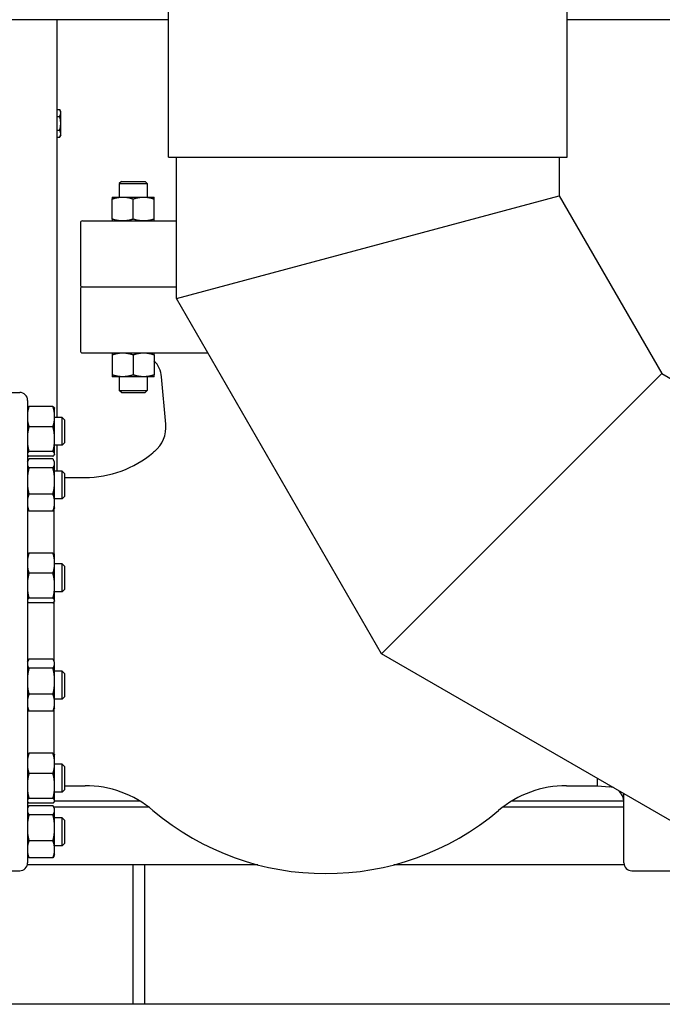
# Model space of a CAD drawing. Header units: inches. Extents: x 36 to 1719, y -84 to 1122.
# Tile 74 of 256: x 395 to 415, y 416 to 447. Entities that reach past the tile are written whole.
import ezdxf

# ---------------------------------------------------------------- set-up
doc = ezdxf.new("R2010")
doc.units = ezdxf.units.IN
doc.header["$LTSCALE"] = 48
doc.header["$MEASUREMENT"] = 0
doc.layers.add('Visible (ANSI)', color=7, linetype='Continuous', lineweight=30)

msp = doc.modelspace()

# ---------------------------------------------------------------- linework, layer by layer
at = {"layer": 'Visible (ANSI)'}
for p, q in [((399.5014, 442.67193), (399.5014, 448.67193)), ((412.0014, 442.67193), (412.0014, 448.67193)), ((399.5014, 446.98443), (389.25549, 446.98443)), ((396.00549, 434.51295), (396.00549, 446.98443)), ((426.25549, 446.98443), (412.0014, 446.98443)), ((396.00549, 444.16744), (396.086, 444.16744)), ((396.11949, 444.10943), (396.086, 444.16744)), ((396.11949, 444.05919), (396.11949, 444.10943)), ((396.11949, 443.73443), (396.11949, 444.05919)), ((396.00549, 443.95093), (396.086, 443.95093)), ((396.11949, 443.40967), (396.11949, 443.73443)), ((396.00549, 443.51792), (396.086, 443.51792)), ((396.11949, 443.35943), (396.11949, 443.40967)), ((396.00549, 443.30141), (396.086, 443.30141)), ((396.11949, 443.35943), (396.086, 443.30141)), ((399.5014, 442.67193), (412.0014, 442.67193)), ((399.7514, 438.24115), (399.7514, 442.67193)), ((411.75132, 442.67193), (411.75132, 441.45652)), ((398.02005, 441.91293), (397.9539, 441.84678)), ((397.9539, 441.84678), (397.9539, 441.42243)), ((397.9539, 441.84678), (398.8289, 441.84678)), ((398.02005, 441.91293), (398.76275, 441.91293)), ((398.76275, 441.91293), (398.8289, 441.84678)), ((398.8289, 441.84678), (398.8289, 441.42243)), ((397.7354, 441.42243), (398.0634, 441.42243)), ((397.7354, 440.73102), (397.7354, 441.36384)), ((398.0634, 441.42243), (398.7194, 441.42243)), ((398.3914, 440.73102), (398.3914, 441.36384)), ((398.7194, 441.42243), (399.0474, 441.42243)), ((399.0474, 440.73102), (399.0474, 441.36384)), ((399.7514, 438.24115), (411.75132, 441.45652)), ((399.7514, 438.24115), (411.75132, 441.45652)), ((411.75132, 441.45652), (414.96673, 435.88726)), ((396.7359, 440.60943), (396.7359, 438.66793)), ((396.7989, 440.67243), (399.7514, 440.67243)), ((396.7359, 438.54193), (396.7359, 436.60043)), ((396.7989, 438.60493), (399.7514, 438.60493)), ((396.7989, 438.60493), (399.7514, 438.60493)), ((406.18218, 427.10271), (399.7514, 438.24115)), ((396.7989, 436.53743), (400.73505, 436.53743)), ((397.7354, 436.47884), (397.7354, 435.84602)), ((398.3914, 436.47884), (398.3914, 435.84602)), ((399.0474, 436.47884), (399.0474, 435.84602)), ((398.0634, 435.78743), (397.7354, 435.78743)), ((397.9539, 435.78743), (397.9539, 435.35908)), ((398.7194, 435.78743), (398.0634, 435.78743)), ((399.0474, 435.78743), (398.7194, 435.78743)), ((398.8289, 435.78743), (398.8289, 435.35908)), ((399.41267, 434.29979), (399.28295, 435.78251)), ((406.18218, 427.10271), (414.96673, 435.88726)), ((406.18218, 427.10271), (414.96673, 435.88726)), ((414.96673, 435.88726), (420.53599, 432.67185)), ((398.02005, 435.29293), (397.9539, 435.35908)), ((397.9539, 435.35908), (398.8289, 435.35908)), ((398.76275, 435.29293), (398.8289, 435.35908)), ((393.4909, 435.29693), (394.8319, 435.29693)), ((395.0819, 435.04693), (395.0819, 420.54693)), ((398.02005, 435.29293), (398.76275, 435.29293)), ((395.87604, 434.85597), (395.12077, 434.85597)), ((395.9279, 434.79445), (395.92265, 434.8057)), ((395.9279, 434.53832), (395.9279, 434.79445)), ((395.9279, 433.8304), (395.9279, 434.53832)), ((396.16499, 434.51295), (395.9279, 434.51295)), ((396.2379, 434.44003), (396.16499, 434.51295)), ((396.16499, 433.63795), (396.16499, 434.51295)), ((396.2379, 434.44003), (396.2379, 433.71086)), ((395.87604, 434.22066), (395.12077, 434.22066)), ((395.9279, 433.36753), (395.9279, 433.8304)), ((396.16499, 433.63795), (395.9279, 433.63795)), ((396.00549, 432.83062), (396.00549, 433.63795)), ((396.2379, 433.71086), (396.16499, 433.63795)), ((395.87604, 433.44014), (395.12077, 433.44014)), ((395.87604, 433.29492), (395.12077, 433.29492)), ((395.87604, 433.21055), (395.12077, 433.21055)), ((395.9279, 433.35645), (395.92265, 433.34519)), ((395.9279, 433.35645), (395.9279, 433.36753)), ((395.0819, 433.14), (395.09025, 433.15791)), ((395.87604, 432.9276), (395.12077, 432.9276)), ((395.9279, 433.11212), (395.90655, 433.15791)), ((395.9279, 433.06908), (395.9279, 433.11212)), ((395.9279, 432.51889), (395.9279, 433.06908)), ((396.16499, 432.83062), (395.9279, 432.83062)), ((396.2379, 432.7577), (396.16499, 432.83062)), ((396.16499, 431.95562), (396.16499, 432.83062)), ((396.2379, 432.7577), (396.2379, 432.02854)), ((396.2379, 432.62875), (396.88042, 432.62875)), ((395.9279, 431.84293), (395.9279, 432.51889)), ((395.87604, 432.11017), (395.12077, 432.11017)), ((396.16499, 431.95562), (395.9279, 431.95562)), ((396.2379, 432.02854), (396.16499, 431.95562)), ((395.0819, 431.64624), (395.09025, 431.62834)), ((395.9279, 431.67412), (395.90655, 431.62834)), ((395.9089, 430.2301), (395.9089, 431.63338)), ((395.9279, 431.67412), (395.9279, 431.84293)), ((395.87604, 431.57569), (395.12077, 431.57569)), ((395.87604, 430.25978), (395.12077, 430.25978)), ((395.9279, 430.19825), (395.92265, 430.20951)), ((395.9279, 429.94212), (395.9279, 430.19825)), ((395.9279, 429.23421), (395.9279, 429.94212)), ((396.16499, 429.91675), (395.9279, 429.91675)), ((396.2379, 429.84383), (396.16499, 429.91675)), ((396.16499, 429.04175), (396.16499, 429.91675)), ((396.2379, 429.84383), (396.2379, 429.11467)), ((395.87604, 429.62447), (395.12077, 429.62447)), ((395.9279, 428.77134), (395.9279, 429.23421)), ((396.16499, 429.04175), (395.9279, 429.04175)), ((396.2379, 429.11467), (396.16499, 429.04175)), ((395.87604, 428.84395), (395.12077, 428.84395)), ((395.87604, 428.69873), (395.12077, 428.69873)), ((395.9089, 426.87435), (395.9089, 428.7284)), ((395.9279, 428.76025), (395.92265, 428.74899)), ((395.9279, 428.76025), (395.9279, 428.77134)), ((417.32062, 420.67193), (406.18218, 427.10271)), ((395.0819, 426.86148), (395.09025, 426.87939)), ((395.87604, 426.93203), (395.12077, 426.93203)), ((395.9279, 426.8336), (395.90655, 426.87939)), ((395.9279, 426.79056), (395.9279, 426.8336)), ((395.9279, 426.24037), (395.9279, 426.79056)), ((395.87604, 426.64908), (395.12077, 426.64908)), ((396.16499, 426.5521), (395.9279, 426.5521)), ((396.2379, 426.47919), (396.16499, 426.5521)), ((396.16499, 425.6771), (396.16499, 426.5521)), ((396.2379, 426.47919), (396.2379, 425.75002)), ((395.9279, 425.56441), (395.9279, 426.24037)), ((395.87604, 425.83165), (395.12077, 425.83165)), ((396.16499, 425.6771), (395.9279, 425.6771)), ((395.9279, 425.3956), (395.9279, 425.56441)), ((396.2379, 425.75002), (396.16499, 425.6771)), ((395.0819, 425.36772), (395.09025, 425.34982)), ((395.87604, 425.29717), (395.12077, 425.29717)), ((395.9279, 425.3956), (395.90655, 425.34982)), ((395.9089, 423.95158), (395.9089, 425.35486)), ((395.87604, 423.98126), (395.12077, 423.98126)), ((395.9279, 423.91973), (395.92265, 423.93099)), ((395.9279, 423.66361), (395.9279, 423.91973)), ((395.9279, 422.95569), (395.9279, 423.66361)), ((396.16499, 423.63823), (395.9279, 423.63823)), ((396.2379, 423.56532), (396.16499, 423.63823)), ((396.16499, 422.76323), (396.16499, 423.63823)), ((395.87604, 423.34595), (395.12077, 423.34595)), ((396.2379, 423.56532), (396.2379, 422.83615)), ((412.9549, 422.96511), (412.9549, 423.19248)), ((395.9279, 422.49282), (395.9279, 422.95569)), ((396.16499, 422.76323), (395.9279, 422.76323)), ((396.2379, 422.83615), (396.16499, 422.76323)), ((396.2379, 422.96511), (396.88042, 422.96511)), ((411.98339, 422.96511), (412.9549, 422.96511)), ((412.9549, 422.96511), (413.32548, 422.93269)), ((413.7819, 420.54693), (413.7819, 422.71501)), ((395.87604, 422.56543), (395.12077, 422.56543)), ((395.87604, 422.42021), (395.12077, 422.42021)), ((395.9279, 422.48173), (395.92265, 422.47048)), ((395.9279, 422.48173), (395.9279, 422.49282)), ((398.59773, 422.48443), (395.9279, 422.48443)), ((413.77941, 422.48443), (410.26608, 422.48443)), ((395.09682, 422.29643), (395.0819, 422.29643)), ((395.0819, 422.26529), (395.09025, 422.2832)), ((395.87604, 422.33584), (395.12077, 422.33584)), ((398.87463, 422.29643), (395.89998, 422.29643)), ((395.9279, 422.23741), (395.90655, 422.2832)), ((395.9279, 422.19436), (395.9279, 422.23741)), ((395.9279, 421.64417), (395.9279, 422.19436)), ((413.7819, 422.29643), (409.98918, 422.29643)), ((395.87604, 422.05289), (395.12077, 422.05289)), ((396.16499, 421.95591), (395.9279, 421.95591)), ((396.2379, 421.88299), (396.16499, 421.95591)), ((396.16499, 421.08091), (396.16499, 421.95591)), ((396.2379, 421.88299), (396.2379, 421.15383)), ((395.9279, 420.96822), (395.9279, 421.64417)), ((395.87604, 421.23546), (395.12077, 421.23546)), ((396.2379, 421.15383), (396.16499, 421.08091)), ((396.16499, 421.08091), (395.9279, 421.08091)), ((395.9279, 420.79941), (395.9279, 420.96822)), ((395.0819, 420.77153), (395.09025, 420.75362)), ((395.87604, 420.70098), (395.12077, 420.70098)), ((395.9279, 420.79941), (395.90655, 420.75362)), ((393.4909, 420.29693), (394.8319, 420.29693)), ((402.29631, 420.48443), (395.07397, 420.48443)), ((398.38049, 420.48443), (398.38049, 416.10943)), ((398.75549, 416.10943), (398.75549, 420.48443)), ((413.78984, 420.48443), (406.5675, 420.48443)), ((414.0319, 420.29693), (415.3729, 420.29693)), ((449.6724, 416.10943), (341.9754, 416.10943))]:
    msp.add_line(p, q, dxfattribs=at)
for centre, radius, start, end in [((396.7989, 440.60943), 0.063, 90, 180), ((396.7989, 438.66793), 0.063, 180, 270), ((396.7989, 438.54193), 0.063, 90, 180), ((396.7989, 436.60043), 0.063, 180, 270), ((398.4591, 435.71043), 0.827, 5, 44.654126), ((394.8319, 435.04693), 0.25, 0, 90), ((398.41648, 434.21264), 1, 309.711297, 5), ((396.88042, 435.93675), 3.308, 270, 310.102697), ((404.4319, 426.96993), 8.415, 129.711297, 130.102696), ((395.5819, 433.15926), 0.5, 180, 182.123617), ((396.88042, 419.65711), 3.308, 49.897303, 90), ((411.98339, 419.65711), 3.308, 90, 130.102697), ((413.2819, 422.43459), 0.5, 69.702089, 85), ((413.2819, 422.43459), 0.5, 0, 50.297911), ((395.5819, 422.43459), 0.5, 177.456316, 180), ((404.4319, 428.62393), 8.415, 229.897304, 310.102697), ((394.8319, 420.54693), 0.25, 270, 0), ((414.0319, 420.54693), 0.25, 180, 270)]:
    msp.add_arc(centre, radius, start, end, dxfattribs=at)
for points, weights in [([(396.11949, 444.05919), (396.11949, 444.10943), (396.086, 444.16744)], [1, 1.0379548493, 1]), ([(396.086, 443.95093), (396.11949, 444.00895), (396.11949, 444.05919)], [1, 1.0379548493, 1]), ([(396.11949, 443.73443), (396.11949, 443.83491), (396.086, 443.95093)], [1, 1.0379548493, 1]), ([(396.086, 443.51792), (396.11949, 443.63395), (396.11949, 443.73443)], [1, 1.0379548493, 1]), ([(396.11949, 443.40967), (396.11949, 443.45991), (396.086, 443.51792)], [1, 1.0379548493, 1]), ([(396.086, 443.30141), (396.11949, 443.35943), (396.11949, 443.40967)], [1, 1.0379548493, 1]), ([(397.7354, 441.42243), (397.7354, 441.42243), (397.7354, 441.36384)], [1, 1.04314139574, 1.01001874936]), ([(397.7354, 441.36384), (397.91117, 441.42243), (398.0634, 441.42243)], [1.01001874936, 1.04314139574, 1]), ([(398.0634, 441.42243), (398.21562, 441.42243), (398.3914, 441.36384)], [1, 1.04314139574, 1.01001874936]), ([(398.3914, 441.36384), (398.56717, 441.42243), (398.7194, 441.42243)], [1.01001874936, 1.04314139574, 1]), ([(398.7194, 441.42243), (398.87162, 441.42243), (399.0474, 441.36384)], [1, 1.04314139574, 1.01001874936]), ([(399.0474, 441.36384), (399.0474, 441.42243), (399.0474, 441.42243)], [1.01001874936, 1.04314139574, 1]), ([(398.0634, 440.67243), (397.91117, 440.67243), (397.7354, 440.73102)], [1, 1.04314139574, 1.01001874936]), ([(397.7354, 440.73102), (397.7354, 440.67243), (397.7354, 440.67243)], [1.01001874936, 1.04314139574, 1]), ([(398.3914, 440.73102), (398.21562, 440.67243), (398.0634, 440.67243)], [1.01001874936, 1.04314139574, 1]), ([(398.7194, 440.67243), (398.56717, 440.67243), (398.3914, 440.73102)], [1, 1.04314139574, 1.01001874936]), ([(399.0474, 440.73102), (398.87162, 440.67243), (398.7194, 440.67243)], [1.01001874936, 1.04314139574, 1]), ([(399.0474, 440.67243), (399.0474, 440.67243), (399.0474, 440.73102)], [1, 1.04314139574, 1.01001874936]), ([(397.7354, 436.53743), (397.7354, 436.53743), (397.7354, 436.47884)], [1, 1.04314139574, 1.01001874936]), ([(397.7354, 436.47884), (397.91117, 436.53743), (398.0634, 436.53743)], [1.01001874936, 1.04314139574, 1]), ([(398.0634, 436.53743), (398.21562, 436.53743), (398.3914, 436.47884)], [1, 1.04314139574, 1.01001874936]), ([(398.3914, 436.47884), (398.56717, 436.53743), (398.7194, 436.53743)], [1.01001874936, 1.04314139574, 1]), ([(398.7194, 436.53743), (398.87162, 436.53743), (399.0474, 436.47884)], [1, 1.04314139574, 1.01001874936]), ([(399.0474, 436.47884), (399.0474, 436.53312), (399.0474, 436.53709)], [1.01001874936, 1.04063161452, 1.00609998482]), ([(397.7354, 435.84602), (397.7354, 435.78743), (397.7354, 435.78743)], [1.01001874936, 1.04314139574, 1]), ([(398.0634, 435.78743), (397.91117, 435.78743), (397.7354, 435.84602)], [1, 1.04314139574, 1.01001874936]), ([(398.3914, 435.84602), (398.21562, 435.78743), (398.0634, 435.78743)], [1.01001874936, 1.04314139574, 1]), ([(398.7194, 435.78743), (398.56717, 435.78743), (398.3914, 435.84602)], [1, 1.04314139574, 1.01001874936]), ([(399.0474, 435.84602), (398.87162, 435.78743), (398.7194, 435.78743)], [1.01001874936, 1.04314139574, 1]), ([(399.0474, 435.78743), (399.0474, 435.78743), (399.0474, 435.84602)], [1, 1.04314139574, 1.01001874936]), ([(395.12077, 434.85597), (395.09463, 434.77018), (395.0819, 434.69301)], [1, 1.01877372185, 1.01897523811]), ([(395.0819, 434.81872), (395.09463, 434.83636), (395.12077, 434.85597)], [1.01897523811, 1.01877372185, 1]), ([(395.9279, 434.53832), (395.9279, 434.68574), (395.87604, 434.85597)], [1, 1.0379548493, 1]), ([(395.87604, 434.85597), (395.91169, 434.82923), (395.92265, 434.8057)], [1, 1.02578038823, 1.01653872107]), ([(395.87604, 434.22066), (395.9279, 434.39089), (395.9279, 434.53832)], [1, 1.0379548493, 1]), ([(395.0819, 434.38363), (395.09463, 434.30645), (395.12077, 434.22066)], [1.01897523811, 1.01877372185, 1]), ([(395.12077, 434.22066), (395.09463, 434.11527), (395.0819, 434.02045)], [1, 1.01877372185, 1.01897523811]), ([(395.9279, 433.8304), (395.9279, 434.01152), (395.87604, 434.22066)], [1, 1.0379548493, 1]), ([(395.87604, 433.44014), (395.9279, 433.64928), (395.9279, 433.8304)], [1, 1.0379548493, 1]), ([(395.0819, 433.64035), (395.09463, 433.54554), (395.12077, 433.44014)], [1.01897523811, 1.01877372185, 1]), ([(395.12077, 433.44014), (395.09463, 433.42053), (395.0819, 433.40289)], [1, 1.01877372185, 1.01897523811]), ([(395.0819, 433.33217), (395.09463, 433.31453), (395.12077, 433.29492)], [1.01897523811, 1.01877372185, 1]), ([(395.12077, 433.21055), (395.09463, 433.17234), (395.0819, 433.13797)], [1, 1.01877372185, 1.01897523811]), ([(395.9279, 433.36753), (395.9279, 433.40123), (395.87604, 433.44014)], [1, 1.0379548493, 1]), ([(395.87604, 433.29492), (395.9279, 433.33383), (395.9279, 433.36753)], [1, 1.0379548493, 1]), ([(395.9279, 433.06908), (395.9279, 433.13474), (395.87604, 433.21055)], [1, 1.0379548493, 1]), ([(395.0819, 433.00018), (395.09463, 432.96581), (395.12077, 432.9276)], [1.01897523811, 1.01877372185, 1]), ([(395.12077, 432.9276), (395.09463, 432.81722), (395.0819, 432.71792)], [1, 1.01877372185, 1.01897523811]), ([(395.87604, 432.9276), (395.9279, 433.00342), (395.9279, 433.06908)], [1, 1.0379548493, 1]), ([(395.9279, 432.51889), (395.9279, 432.70857), (395.87604, 432.9276)], [1, 1.0379548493, 1]), ([(395.0819, 432.31985), (395.09463, 432.22055), (395.12077, 432.11017)], [1.01897523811, 1.01877372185, 1]), ([(395.87604, 432.11017), (395.9279, 432.3292), (395.9279, 432.51889)], [1, 1.0379548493, 1]), ([(395.12077, 432.11017), (395.09463, 432.038), (395.0819, 431.97307)], [1, 1.01877372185, 1.01897523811]), ([(395.9279, 431.84293), (395.9279, 431.96696), (395.87604, 432.11017)], [1, 1.0379548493, 1]), ([(395.0819, 431.71279), (395.09463, 431.64786), (395.12077, 431.57569)], [1.01897523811, 1.01877372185, 1]), ([(395.87604, 431.57569), (395.9279, 431.7189), (395.9279, 431.84293)], [1, 1.0379548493, 1]), ([(395.12077, 431.57569), (395.10203, 431.60309), (395.09025, 431.62834)], [1, 1.01339325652, 1.01733426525]), ([(395.90655, 431.62834), (395.89478, 431.60309), (395.87604, 431.57569)], [1.01733426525, 1.01339325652, 1]), ([(395.0819, 430.22253), (395.09463, 430.24017), (395.12077, 430.25978)], [1.01897523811, 1.01877372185, 1]), ([(395.12077, 430.25978), (395.09463, 430.17399), (395.0819, 430.09682)], [1, 1.01877372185, 1.01897523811]), ([(395.87604, 430.25978), (395.91169, 430.23303), (395.92265, 430.20951)], [1, 1.02578038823, 1.01653872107]), ([(395.9279, 429.94212), (395.9279, 430.08955), (395.87604, 430.25978)], [1, 1.0379548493, 1]), ([(395.0819, 429.78743), (395.09463, 429.71026), (395.12077, 429.62447)], [1.01897523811, 1.01877372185, 1]), ([(395.87604, 429.62447), (395.9279, 429.7947), (395.9279, 429.94212)], [1, 1.0379548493, 1]), ([(395.12077, 429.62447), (395.09463, 429.51908), (395.0819, 429.42426)], [1, 1.01877372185, 1.01897523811]), ([(395.9279, 429.23421), (395.9279, 429.41533), (395.87604, 429.62447)], [1, 1.0379548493, 1]), ([(395.87604, 428.84395), (395.9279, 429.05309), (395.9279, 429.23421)], [1, 1.0379548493, 1]), ([(395.0819, 429.04416), (395.09463, 428.94934), (395.12077, 428.84395)], [1.01897523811, 1.01877372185, 1]), ([(395.12077, 428.84395), (395.09463, 428.82434), (395.0819, 428.8067)], [1, 1.01877372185, 1.01897523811]), ([(395.0819, 428.73598), (395.09463, 428.71834), (395.12077, 428.69873)], [1.01897523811, 1.01877372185, 1]), ([(395.9279, 428.77134), (395.9279, 428.80503), (395.87604, 428.84395)], [1, 1.0379548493, 1]), ([(395.87604, 428.69873), (395.9279, 428.73764), (395.9279, 428.77134)], [1, 1.0379548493, 1]), ([(395.12077, 426.93203), (395.09463, 426.89383), (395.0819, 426.85945)], [1, 1.01877372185, 1.01897523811]), ([(395.0819, 426.72166), (395.09463, 426.68729), (395.12077, 426.64908)], [1.01897523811, 1.01877372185, 1]), ([(395.9279, 426.79056), (395.9279, 426.85622), (395.87604, 426.93203)], [1, 1.0379548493, 1]), ([(395.87604, 426.64908), (395.9279, 426.7249), (395.9279, 426.79056)], [1, 1.0379548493, 1]), ([(395.12077, 426.64908), (395.09463, 426.5387), (395.0819, 426.43941)], [1, 1.01877372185, 1.01897523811]), ([(395.9279, 426.24037), (395.9279, 426.43005), (395.87604, 426.64908)], [1, 1.0379548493, 1]), ([(395.87604, 425.83165), (395.9279, 426.05068), (395.9279, 426.24037)], [1, 1.0379548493, 1]), ([(395.0819, 426.04133), (395.09463, 425.94203), (395.12077, 425.83165)], [1.01897523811, 1.01877372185, 1]), ([(395.12077, 425.83165), (395.09463, 425.75948), (395.0819, 425.69455)], [1, 1.01877372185, 1.01897523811]), ([(395.9279, 425.56441), (395.9279, 425.68844), (395.87604, 425.83165)], [1, 1.0379548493, 1]), ([(395.87604, 425.29717), (395.9279, 425.44039), (395.9279, 425.56441)], [1, 1.0379548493, 1]), ([(395.0819, 425.43427), (395.09463, 425.36934), (395.12077, 425.29717)], [1.01897523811, 1.01877372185, 1]), ([(395.12077, 425.29717), (395.10203, 425.32458), (395.09025, 425.34982)], [1, 1.01339325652, 1.01733426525]), ([(395.90655, 425.34982), (395.89478, 425.32458), (395.87604, 425.29717)], [1.01733426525, 1.01339325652, 1]), ([(395.0819, 423.94401), (395.09463, 423.96165), (395.12077, 423.98126)], [1.01897523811, 1.01877372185, 1]), ([(395.12077, 423.98126), (395.09463, 423.89547), (395.0819, 423.8183)], [1, 1.01877372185, 1.01897523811]), ([(395.87604, 423.98126), (395.91169, 423.95451), (395.92265, 423.93099)], [1, 1.02578038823, 1.01653872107]), ([(395.9279, 423.66361), (395.9279, 423.81103), (395.87604, 423.98126)], [1, 1.0379548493, 1]), ([(395.87604, 423.34595), (395.9279, 423.51618), (395.9279, 423.66361)], [1, 1.0379548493, 1]), ([(395.0819, 423.50891), (395.09463, 423.43174), (395.12077, 423.34595)], [1.01897523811, 1.01877372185, 1]), ([(395.12077, 423.34595), (395.09463, 423.24056), (395.0819, 423.14574)], [1, 1.01877372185, 1.01897523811]), ([(395.9279, 422.95569), (395.9279, 423.13681), (395.87604, 423.34595)], [1, 1.0379548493, 1]), ([(395.0819, 422.76564), (395.09463, 422.67082), (395.12077, 422.56543)], [1.01897523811, 1.01877372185, 1]), ([(395.87604, 422.56543), (395.9279, 422.77457), (395.9279, 422.95569)], [1, 1.0379548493, 1]), ([(395.12077, 422.56543), (395.09463, 422.54582), (395.0819, 422.52818)], [1, 1.01877372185, 1.01897523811]), ([(395.0819, 422.45746), (395.09463, 422.43982), (395.12077, 422.42021)], [1.01897523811, 1.01877372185, 1]), ([(395.9279, 422.49282), (395.9279, 422.52652), (395.87604, 422.56543)], [1, 1.0379548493, 1]), ([(395.87604, 422.42021), (395.9279, 422.45912), (395.9279, 422.49282)], [1, 1.0379548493, 1]), ([(395.12077, 422.33584), (395.09463, 422.29763), (395.0819, 422.26326)], [1, 1.01877372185, 1.01897523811]), ([(395.0819, 422.12547), (395.09463, 422.0911), (395.12077, 422.05289)], [1.01897523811, 1.01877372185, 1]), ([(395.9279, 422.19436), (395.9279, 422.26002), (395.87604, 422.33584)], [1, 1.0379548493, 1]), ([(395.87604, 422.05289), (395.9279, 422.12871), (395.9279, 422.19436)], [1, 1.0379548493, 1]), ([(395.12077, 422.05289), (395.09463, 421.94251), (395.0819, 421.84321)], [1, 1.01877372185, 1.01897523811]), ([(395.9279, 421.64417), (395.9279, 421.83386), (395.87604, 422.05289)], [1, 1.0379548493, 1]), ([(395.0819, 421.44514), (395.09463, 421.34584), (395.12077, 421.23546)], [1.01897523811, 1.01877372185, 1]), ([(395.87604, 421.23546), (395.9279, 421.45449), (395.9279, 421.64417)], [1, 1.0379548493, 1]), ([(395.12077, 421.23546), (395.09463, 421.16329), (395.0819, 421.09836)], [1, 1.01877372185, 1.01897523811]), ([(395.9279, 420.96822), (395.9279, 421.09224), (395.87604, 421.23546)], [1, 1.0379548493, 1]), ([(395.0819, 420.83808), (395.09463, 420.77315), (395.12077, 420.70098)], [1.01897523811, 1.01877372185, 1]), ([(395.87604, 420.70098), (395.9279, 420.84419), (395.9279, 420.96822)], [1, 1.0379548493, 1]), ([(395.12077, 420.70098), (395.10203, 420.72838), (395.09025, 420.75362)], [1, 1.01339325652, 1.01733426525]), ([(395.90655, 420.75362), (395.89478, 420.72838), (395.87604, 420.70098)], [1.01733426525, 1.01339325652, 1])]:
    msp.add_rational_spline(points, weights, degree=2, dxfattribs=at)

doc.saveas('drawing.dxf')
